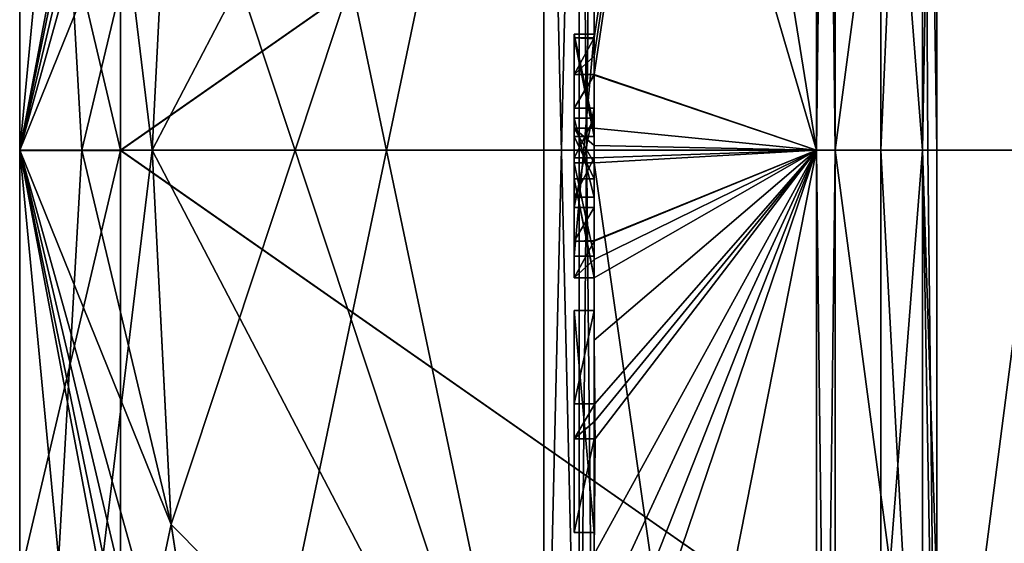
# Model space of a CAD drawing. Extents: x -23 to 700, y -2000 to 0.
# Tile 10 of 210: x -10.1 to -0.33, y -1975.9 to -1970.71. Entities that reach past the tile are written whole.
import ezdxf

# ---------------------------------------------------------------- set-up
doc = ezdxf.new("R2010")
doc.units = 0
doc.header["$LTSCALE"] = 72.417309
for name, color, linetype in [('1453', 7, 'CONTINUOUS'), ('1454', 7, 'CONTINUOUS'), ('1457', 7, 'CONTINUOUS'), ('1460', 7, 'CONTINUOUS'), ('1465', 7, 'CONTINUOUS'), ('1466', 7, 'CONTINUOUS'), ('1467', 7, 'CONTINUOUS'), ('1468', 7, 'CONTINUOUS'), ('1469', 7, 'CONTINUOUS'), ('1470', 7, 'CONTINUOUS'), ('1473', 7, 'CONTINUOUS'), ('1474', 7, 'CONTINUOUS'), ('1475', 7, 'CONTINUOUS'), ('1476', 7, 'CONTINUOUS'), ('1477', 7, 'CONTINUOUS'), ('1478', 7, 'CONTINUOUS'), ('1479', 7, 'CONTINUOUS'), ('1480', 7, 'CONTINUOUS'), ('1511', 7, 'CONTINUOUS'), ('1513', 7, 'CONTINUOUS'), ('1514', 7, 'CONTINUOUS'), ('1515', 7, 'CONTINUOUS'), ('1516', 7, 'CONTINUOUS'), ('1521', 7, 'CONTINUOUS'), ('1522', 7, 'CONTINUOUS'), ('1523', 7, 'CONTINUOUS'), ('1524', 7, 'CONTINUOUS'), ('1525', 7, 'CONTINUOUS'), ('1526', 7, 'CONTINUOUS'), ('1527', 7, 'CONTINUOUS'), ('1528', 7, 'CONTINUOUS'), ('1529', 7, 'CONTINUOUS'), ('1538', 7, 'CONTINUOUS'), ('1541', 7, 'CONTINUOUS'), ('1544', 7, 'CONTINUOUS'), ('1545', 7, 'CONTINUOUS'), ('1564', 7, 'CONTINUOUS'), ('1565', 7, 'CONTINUOUS'), ('1566', 7, 'CONTINUOUS'), ('1567', 7, 'CONTINUOUS'), ('1568', 7, 'CONTINUOUS'), ('1569', 7, 'CONTINUOUS'), ('1570', 7, 'CONTINUOUS'), ('1571', 7, 'CONTINUOUS'), ('1572', 7, 'CONTINUOUS'), ('1573', 7, 'CONTINUOUS'), ('1574', 7, 'CONTINUOUS'), ('1575', 7, 'CONTINUOUS'), ('1576', 7, 'CONTINUOUS'), ('1577', 7, 'CONTINUOUS'), ('1578', 7, 'CONTINUOUS'), ('1642', 7, 'CONTINUOUS')]:
    doc.layers.add(name, color=color, linetype=linetype)

msp = doc.modelspace()

# ---------------------------------------------------------------- linework, layer by layer
at = {"layer": '1453', "linetype": 'CONTINUOUS'}
for points in [[(-10.1, -1972, -12.5), (-10.1, -1967.764, -7.3114), (-10.1, -1961.1745, -6.2494), (-10.1, -1972, -12.5)], [(-10.1, -1967.7629, 7.3107), (-10.1, -1971.9993, 8.4499), (-10.1, -1961.1745, 6.2494), (-10.1, -1967.7629, 7.3107)], [(-10.1, -1961.1745, 6.2494), (-10.1, -1971.9993, 8.4499), (-10.1, -1972, 12.5), (-10.1, -1961.1745, 6.2494)], [(-10.1, -1972.0007, -8.4499), (-10.1, -1967.764, -7.3114), (-10.1, -1972, -12.5), (-10.1, -1972.0007, -8.4499)], [(-10.1, -1971.9993, 8.4499), (-10.1, -1976.236, 7.3114), (-10.1, -1972, 12.5), (-10.1, -1971.9993, 8.4499)], [(-10.1, -1972.0007, -8.4499), (-10.1, -1972, -12.5), (-10.1, -1982.8255, -6.2494), (-10.1, -1972.0007, -8.4499)], [(-10.1, -1972, 12.5), (-10.1, -1976.236, 7.3114), (-10.1, -1982.8255, 6.2494), (-10.1, -1972, 12.5)], [(-10.1, -1976.2371, -7.3107), (-10.1, -1972.0007, -8.4499), (-10.1, -1982.8255, -6.2494), (-10.1, -1976.2371, -7.3107)]]:
    msp.add_3dface(points, dxfattribs=at)
at = {"layer": '1454', "linetype": 'CONTINUOUS'}
for points in [[(-8.0232, -1964.5597, -15.95), (-4.9, -1979.4403, -15.95), (-8.5978, -1968.2917, -15.95), (-8.0232, -1964.5597, -15.95)], [(-4.9, -1964.5597, -15.95), (-4.9, -1979.4403, -15.95), (-8.0232, -1964.5597, -15.95), (-4.9, -1964.5597, -15.95)], [(-8.5978, -1968.2917, -15.95), (-4.9, -1979.4403, -15.95), (-8.7857, -1972, -15.95), (-8.5978, -1968.2917, -15.95)], [(-8.7857, -1972, -15.95), (-4.9, -1979.4403, -15.95), (-8.5976, -1975.7097, -15.95), (-8.7857, -1972, -15.95)], [(-8.5976, -1975.7097, -15.95), (-4.9, -1979.4403, -15.95), (-8.0232, -1979.4403, -15.95), (-8.5976, -1975.7097, -15.95)]]:
    msp.add_3dface(points, dxfattribs=at)
at = {"layer": '1457', "linetype": 'CONTINUOUS'}
for points in [[(-8.5978, -1975.7083, 15.95), (-4.9, -1964.5597, 15.95), (-8.7857, -1972, 15.95), (-8.5978, -1975.7083, 15.95)], [(-8.7857, -1972, 15.95), (-4.9, -1964.5597, 15.95), (-8.5976, -1968.2903, 15.95), (-8.7857, -1972, 15.95)], [(-8.0232, -1979.4403, 15.95), (-4.9, -1964.5597, 15.95), (-8.5978, -1975.7083, 15.95), (-8.0232, -1979.4403, 15.95)], [(-4.9, -1979.4403, 15.95), (-4.9, -1964.5597, 15.95), (-8.0232, -1979.4403, 15.95), (-4.9, -1979.4403, 15.95)]]:
    msp.add_3dface(points, dxfattribs=at)
at = {"layer": '1460', "linetype": 'CONTINUOUS'}
for points in [[(-4.4, -1979.5503, 16.45), (-4.4, -1965.7364, 16.5), (-4.4, -1964.4497, 16.45), (-4.4, -1979.5503, 16.45)], [(-4.4, -1970.85, -16.5), (-4.4, -1973.0506, -16.5), (-4.4, -1964.4497, -16.45), (-4.4, -1970.85, -16.5)], [(-4.4, -1964.4497, -16.45), (-4.4, -1973.0506, -16.5), (-4.4, -1979.5503, -16.45), (-4.4, -1964.4497, -16.45)], [(-4.4, -1970.85, -16.7828), (-4.4, -1970.85, -16.5), (-4.4, -1964.4497, -16.45), (-4.4, -1970.85, -16.7828)], [(-4.4, -1964.4802, -17.9917), (-4.4, -1970.85, -16.7828), (-4.4, -1964.4497, -16.45), (-4.4, -1964.4802, -17.9917)], [(-4.4, -1971.7791, -19.4994), (-4.4, -1970.85, -16.7828), (-4.4, -1964.4802, -17.9917), (-4.4, -1971.7791, -19.4994)], [(-4.4, -1966.1297, 16.5), (-4.4, -1965.7364, 16.5), (-4.4, -1979.5503, 16.45), (-4.4, -1966.1297, 16.5)], [(-4.4, -1967.5648, 16.5), (-4.4, -1966.1297, 16.5), (-4.4, -1979.5503, 16.45), (-4.4, -1967.5648, 16.5)], [(-4.4, -1967.9582, 16.5), (-4.4, -1967.5648, 16.5), (-4.4, -1979.5503, 16.45), (-4.4, -1967.9582, 16.5)], [(-4.4, -1969.8781, 16.5), (-4.4, -1967.9582, 16.5), (-4.4, -1979.5503, 16.45), (-4.4, -1969.8781, 16.5)], [(-4.4, -1970.2268, 16.5), (-4.4, -1969.8781, 16.5), (-4.4, -1979.5503, 16.45), (-4.4, -1970.2268, 16.5)], [(-4.4, -1970.2268, 19.4192), (-4.4, -1970.2268, 16.5), (-4.4, -1971.8639, 16.5), (-4.4, -1970.2268, 19.4192)], [(-4.4, -1971.8639, 16.5), (-4.4, -1970.2268, 16.5), (-4.4, -1979.5503, 16.45), (-4.4, -1971.8639, 16.5)], [(-4.4, -1970.5602, 19.4468), (-4.4, -1970.2268, 19.4192), (-4.4, -1971.8639, 16.5), (-4.4, -1970.5602, 19.4468)], [(-4.4, -1970.894, 19.4686), (-4.4, -1970.5602, 19.4468), (-4.4, -1971.8639, 16.5), (-4.4, -1970.894, 19.4686)], [(-4.4, -1971.7791, -16.7828), (-4.4, -1970.85, -16.7828), (-4.4, -1971.7791, -19.4994), (-4.4, -1971.7791, -16.7828)], [(-4.4, -1971.254, 19.4857), (-4.4, -1971.5811, 18.4497), (-4.4, -1972.0747, 19.4999), (-4.4, -1971.254, 19.4857)], [(-4.4, -1971.5811, 18.4497), (-4.4, -1972.5656, 18.4497), (-4.4, -1972.0747, 19.4999), (-4.4, -1971.5811, 18.4497)], [(-4.4, -1972.4656, 18.1456), (-4.4, -1971.6811, 18.1456), (-4.4, -1972.0744, 16.904), (-4.4, -1972.4656, 18.1456)], [(-4.4, -1972.2828, 16.5), (-4.4, -1971.8639, 16.5), (-4.4, -1979.5503, 16.45), (-4.4, -1972.2828, 16.5)], [(-4.4, -1972.5656, 18.4497), (-4.4, -1972.8949, 19.4795), (-4.4, -1972.0747, 19.4999), (-4.4, -1972.5656, 18.4497)], [(-4.4, -1972.1257, -19.4998), (-4.4, -1979.6608, -17.9321), (-4.4, -1972.1257, -16.7828), (-4.4, -1972.1257, -19.4998)], [(-4.4, -1972.1257, -16.7828), (-4.4, -1979.6608, -17.9321), (-4.4, -1973.0506, -16.7828), (-4.4, -1972.1257, -16.7828)], [(-4.4, -1973.2498, 19.4599), (-4.4, -1972.2828, 16.5), (-4.4, -1973.5882, 16.5), (-4.4, -1973.2498, 19.4599)], [(-4.4, -1973.5882, 16.5), (-4.4, -1972.2828, 16.5), (-4.4, -1979.5503, 16.45), (-4.4, -1973.5882, 16.5)], [(-4.4, -1973.0506, -16.7828), (-4.4, -1979.6608, -17.9321), (-4.4, -1973.0506, -16.5), (-4.4, -1973.0506, -16.7828)], [(-4.4, -1973.0506, -16.5), (-4.4, -1979.6608, -17.9321), (-4.4, -1979.5503, -16.45), (-4.4, -1973.0506, -16.5)], [(-4.4, -1973.8827, 19.4089), (-4.4, -1973.2498, 19.4599), (-4.4, -1973.5882, 16.7828), (-4.4, -1973.8827, 19.4089)], [(-4.4, -1973.5882, 16.7828), (-4.4, -1973.2498, 19.4599), (-4.4, -1973.5882, 16.5), (-4.4, -1973.5882, 16.7828)], [(-4.4, -1974.5131, 16.7828), (-4.4, -1973.8827, 19.4089), (-4.4, -1973.5882, 16.7828), (-4.4, -1974.5131, 16.7828)], [(-4.4, -1975.7888, 16.5), (-4.4, -1973.5882, 16.5), (-4.4, -1979.5503, 16.45), (-4.4, -1975.7888, 16.5)], [(-4.4, -1974.5131, 19.3374), (-4.4, -1973.8827, 19.4089), (-4.4, -1974.5131, 16.7828), (-4.4, -1974.5131, 19.3374)], [(-4.4, -1974.8597, 16.7828), (-4.4, -1975.7888, 16.7828), (-4.4, -1974.8597, 19.2892), (-4.4, -1974.8597, 16.7828)], [(-4.4, -1974.8597, 19.2892), (-4.4, -1975.7888, 16.7828), (-4.4, -1976.0042, 19.0844), (-4.4, -1974.8597, 19.2892)], [(-4.4, -1975.7888, 16.7828), (-4.4, -1975.7888, 16.5), (-4.4, -1976.6371, 16.5), (-4.4, -1975.7888, 16.7828)], [(-4.4, -1976.6371, 16.5), (-4.4, -1975.7888, 16.5), (-4.4, -1979.5503, 16.45), (-4.4, -1976.6371, 16.5)], [(-4.4, -1976.0042, 19.0844), (-4.4, -1975.7888, 16.7828), (-4.4, -1976.6371, 16.5), (-4.4, -1976.0042, 19.0844)]]:
    msp.add_3dface(points, dxfattribs=at)
at = {"layer": '1465', "linetype": 'CONTINUOUS'}
for points in [[(-2.1949, -1972, -21.9825), (-4.4, -1958.2777, -13.8546), (-2.1949, -1956.456, -15.544), (-2.1949, -1972, -21.9825)], [(-4.4, -1964.4802, -17.9917), (-4.4, -1958.2777, -13.8546), (-2.1949, -1972, -21.9825), (-4.4, -1964.4802, -17.9917)], [(-4.4, -1971.7791, -19.4994), (-4.4, -1964.4802, -17.9917), (-2.1949, -1972, -21.9825), (-4.4, -1971.7791, -19.4994)], [(-4.4, -1971.9524, -19.5), (-4.4, -1971.7791, -19.4994), (-2.1949, -1972, -21.9825), (-4.4, -1971.9524, -19.5)], [(-4.4, -1972.1257, -19.4998), (-4.4, -1971.9524, -19.5), (-2.1949, -1972, -21.9825), (-4.4, -1972.1257, -19.4998)], [(-2.1949, -1987.544, -15.544), (-4.4, -1972.1257, -19.4998), (-2.1949, -1972, -21.9825), (-2.1949, -1987.544, -15.544)], [(-4.4, -1979.6608, -17.9321), (-4.4, -1972.1257, -19.4998), (-2.1949, -1987.544, -15.544), (-4.4, -1979.6608, -17.9321)]]:
    msp.add_3dface(points, dxfattribs=at)
at = {"layer": '1466', "linetype": 'CONTINUOUS'}
for points in [[(-2.1949, -1956.456, 15.544), (-4.4, -1970.5602, 19.4468), (-4.3998, -1970.8838, 19.5), (-2.1949, -1956.456, 15.544)], [(-2.1949, -1972, 21.9825), (-2.1949, -1956.456, 15.544), (-4.4, -1971.2495, 19.5), (-2.1949, -1972, 21.9825)], [(-4.4, -1971.2495, 19.5), (-2.1949, -1956.456, 15.544), (-4.3999, -1971.0666, 19.5), (-4.4, -1971.2495, 19.5)], [(-4.3999, -1971.0666, 19.5), (-2.1949, -1956.456, 15.544), (-4.3998, -1970.8838, 19.5), (-4.3999, -1971.0666, 19.5)], [(-4.4, -1970.5602, 19.4468), (-4.4, -1970.894, 19.4686), (-4.3999, -1970.8889, 19.4843), (-4.4, -1970.5602, 19.4468)], [(-4.3998, -1970.8838, 19.5), (-4.4, -1970.5602, 19.4468), (-4.3999, -1970.8889, 19.4843), (-4.3998, -1970.8838, 19.5)], [(-4.4, -1971.254, 19.4857), (-2.1949, -1972, 21.9825), (-4.4, -1971.2495, 19.5), (-4.4, -1971.254, 19.4857)], [(-4.4, -1971.254, 19.4857), (-4.4, -1972.0747, 19.4999), (-2.1949, -1972, 21.9825), (-4.4, -1971.254, 19.4857)], [(-4.4, -1972.0747, 19.4999), (-4.4, -1972.8949, 19.4795), (-2.1949, -1972, 21.9825), (-4.4, -1972.0747, 19.4999)], [(-2.1949, -1972, 21.9825), (-4.4, -1972.8949, 19.4795), (-4.4, -1972.8982, 19.4897), (-2.1949, -1972, 21.9825)], [(-2.1949, -1972, 21.9825), (-4.4, -1973.8827, 19.4089), (-4.3948, -1974.5131, 19.5), (-2.1949, -1972, 21.9825)], [(-4.4, -1973.8827, 19.4089), (-2.1949, -1972, 21.9825), (-4.3997, -1973.2629, 19.5), (-4.4, -1973.8827, 19.4089)], [(-2.1949, -1972, 21.9825), (-4.4, -1976.0042, 19.0844), (-4.3401, -1976.6371, 19.5), (-2.1949, -1972, 21.9825)], [(-4.4, -1976.0042, 19.0844), (-2.1949, -1972, 21.9825), (-4.3913, -1974.8597, 19.5), (-4.4, -1976.0042, 19.0844)], [(-2.1949, -1972, 21.9825), (-4.4, -1983.1573, 15.9926), (-2.1949, -1987.544, 15.544), (-2.1949, -1972, 21.9825)], [(-4.4, -1983.1573, 15.9926), (-2.1949, -1972, 21.9825), (-4.2315, -1978, 19.5), (-4.4, -1983.1573, 15.9926)], [(-4.3999, -1972.9015, 19.5), (-2.1949, -1972, 21.9825), (-4.4, -1972.8982, 19.4897), (-4.3999, -1972.9015, 19.5)], [(-4.3998, -1973.0822, 19.5), (-2.1949, -1972, 21.9825), (-4.3999, -1972.9015, 19.5), (-4.3998, -1973.0822, 19.5)], [(-4.3997, -1973.2629, 19.5), (-2.1949, -1972, 21.9825), (-4.3998, -1973.0822, 19.5), (-4.3997, -1973.2629, 19.5)], [(-4.3932, -1974.6867, 19.5), (-2.1949, -1972, 21.9825), (-4.3948, -1974.5131, 19.5), (-4.3932, -1974.6867, 19.5)], [(-4.3913, -1974.8597, 19.5), (-2.1949, -1972, 21.9825), (-4.3932, -1974.6867, 19.5), (-4.3913, -1974.8597, 19.5)], [(-4.2952, -1977.3336, 19.5), (-2.1949, -1972, 21.9825), (-4.3401, -1976.6371, 19.5), (-4.2952, -1977.3336, 19.5)], [(-4.2315, -1978, 19.5), (-2.1949, -1972, 21.9825), (-4.2952, -1977.3336, 19.5), (-4.2315, -1978, 19.5)], [(-4.4, -1973.2498, 19.4599), (-4.4, -1973.8827, 19.4089), (-4.3999, -1973.2564, 19.48), (-4.4, -1973.2498, 19.4599)], [(-4.3999, -1973.2564, 19.48), (-4.4, -1973.8827, 19.4089), (-4.3997, -1973.2629, 19.5), (-4.3999, -1973.2564, 19.48)], [(-4.4, -1973.8827, 19.4089), (-4.4, -1974.5131, 19.3374), (-4.3987, -1974.5131, 19.4187), (-4.4, -1973.8827, 19.4089)], [(-4.3948, -1974.5131, 19.5), (-4.4, -1973.8827, 19.4089), (-4.3987, -1974.5131, 19.4187), (-4.3948, -1974.5131, 19.5)], [(-4.4, -1974.8597, 19.2892), (-4.4, -1976.0042, 19.0844), (-4.3913, -1974.8597, 19.5), (-4.4, -1974.8597, 19.2892)], [(-4.3978, -1974.8597, 19.3947), (-4.4, -1974.8597, 19.2892), (-4.3913, -1974.8597, 19.5), (-4.3978, -1974.8597, 19.3947)]]:
    msp.add_3dface(points, dxfattribs=at)
at = {"layer": '1467', "linetype": 'CONTINUOUS'}
for points in [[(-2.0094, -1972, 21.9698), (0, -1956.8374, 15.1637), (-2.0094, -1956.465, 15.535), (-2.0094, -1972, 21.9698)], [(0, -1972, 21.4438), (0, -1956.8374, 15.1637), (-2.0094, -1972, 21.9698), (0, -1972, 21.4438)], [(0, -1987.1626, 15.1637), (0, -1972, 21.4438), (-2.0094, -1987.535, 15.535), (0, -1987.1626, 15.1637)], [(-2.0094, -1987.535, 15.535), (0, -1972, 21.4438), (-2.0094, -1972, 21.9698), (-2.0094, -1987.535, 15.535)]]:
    msp.add_3dface(points, dxfattribs=at)
at = {"layer": '1468', "linetype": 'CONTINUOUS'}
for points in [[(0, -1956.8374, -15.1637), (0, -1972, -21.4438), (-2.0094, -1956.465, -15.535), (0, -1956.8374, -15.1637)], [(-2.0094, -1956.465, -15.535), (0, -1972, -21.4438), (-2.0094, -1972, -21.9698), (-2.0094, -1956.465, -15.535)], [(0, -1972, -21.4438), (0, -1987.1626, -15.1637), (-2.0094, -1972, -21.9698), (0, -1972, -21.4438)], [(-2.0094, -1972, -21.9698), (0, -1987.1626, -15.1637), (-2.0094, -1987.535, -15.535), (-2.0094, -1972, -21.9698)]]:
    msp.add_3dface(points, dxfattribs=at)
at = {"layer": '1469', "linetype": 'CONTINUOUS'}
for points in [[(-1.5562, -1966.7321, -5.2679), (-1.5562, -1972, -7.45), (-1.1443, -1962.6429, -5.4023), (-1.5562, -1966.7321, -5.2679)], [(-1.5562, -1972, -7.45), (-1.1443, -1972, -10.8047), (-1.1443, -1962.6429, -5.4023), (-1.5562, -1972, -7.45)], [(-1.1443, -1972, 10.8047), (-1.5562, -1966.7321, 5.2679), (-1.1443, -1962.6429, 5.4023), (-1.1443, -1972, 10.8047)], [(-1.5562, -1972, 7.45), (-1.5562, -1966.7321, 5.2679), (-1.1443, -1972, 10.8047), (-1.5562, -1972, 7.45)]]:
    msp.add_3dface(points, dxfattribs=at)
at = {"layer": '1470', "linetype": 'CONTINUOUS'}
for points in [[(-1.5562, -1972, -7.45), (-1.5562, -1977.2679, -5.2679), (-1.1443, -1972, -10.8047), (-1.5562, -1972, -7.45)], [(-1.1443, -1972, -10.8047), (-1.5562, -1977.2679, -5.2679), (-1.1443, -1979.64, -7.6401), (-1.1443, -1972, -10.8047)], [(-1.5562, -1977.2679, 5.2679), (-1.5562, -1972, 7.45), (-1.1443, -1979.64, 7.6401), (-1.5562, -1977.2679, 5.2679)], [(-1.5562, -1972, 7.45), (-1.1443, -1972, 10.8047), (-1.1443, -1979.64, 7.6401), (-1.5562, -1972, 7.45)]]:
    msp.add_3dface(points, dxfattribs=at)
at = {"layer": '1473', "linetype": 'CONTINUOUS'}
for points in [[(-2.1949, -1972, -21.9825), (-2.1949, -1956.456, -15.544), (-2.0094, -1972, -21.9698), (-2.1949, -1972, -21.9825)], [(-2.1949, -1956.456, -15.544), (-2.0094, -1956.465, -15.535), (-2.0094, -1972, -21.9698), (-2.1949, -1956.456, -15.544)], [(-2.1949, -1987.544, -15.544), (-2.1949, -1972, -21.9825), (-2.0094, -1987.535, -15.535), (-2.1949, -1987.544, -15.544)], [(-2.1949, -1972, -21.9825), (-2.0094, -1972, -21.9698), (-2.0094, -1987.535, -15.535), (-2.1949, -1972, -21.9825)]]:
    msp.add_3dface(points, dxfattribs=at)
at = {"layer": '1474', "linetype": 'CONTINUOUS'}
for points in [[(-2.1949, -1956.456, 15.544), (-2.1949, -1972, 21.9825), (-2.0094, -1956.465, 15.535), (-2.1949, -1956.456, 15.544)], [(-2.1949, -1972, 21.9825), (-2.0094, -1972, 21.9698), (-2.0094, -1956.465, 15.535), (-2.1949, -1972, 21.9825)], [(-2.1949, -1972, 21.9825), (-2.1949, -1987.544, 15.544), (-2.0094, -1972, 21.9698), (-2.1949, -1972, 21.9825)], [(-2.1949, -1987.544, 15.544), (-2.0094, -1987.535, 15.535), (-2.0094, -1972, 21.9698), (-2.1949, -1987.544, 15.544)]]:
    msp.add_3dface(points, dxfattribs=at)
at = {"layer": '1475', "linetype": 'CONTINUOUS'}
for points in [[(-10.1, -1982.8255, -6.2494), (-10.1, -1972, -12.5), (-8.7857, -1985.8131, -7.975), (-10.1, -1982.8255, -6.2494)], [(-10.1, -1972, -12.5), (-8.5976, -1975.7097, -15.95), (-8.0232, -1979.4403, -15.95), (-10.1, -1972, -12.5)], [(-8.5976, -1975.7097, -15.95), (-10.1, -1972, -12.5), (-9.4827, -1972, -14.2402), (-8.5976, -1975.7097, -15.95)], [(-10.1, -1972, -12.5), (-8.0232, -1979.4403, -15.95), (-8.0232, -1980.8, -15.242), (-10.1, -1972, -12.5)], [(-10.1, -1972, -12.5), (-8.0232, -1982.093, -14.4185), (-8.7857, -1985.8131, -7.975), (-10.1, -1972, -12.5)], [(-8.0232, -1982.093, -14.4185), (-10.1, -1972, -12.5), (-8.0232, -1980.8, -15.242), (-8.0232, -1982.093, -14.4185)], [(-10.1, -1972, 12.5), (-10.1, -1982.8255, 6.2494), (-9.4827, -1972, 14.2402), (-10.1, -1972, 12.5)], [(-10.1, -1982.8255, 6.2494), (-8.5978, -1975.7083, 15.95), (-8.7857, -1972, 15.95), (-10.1, -1982.8255, 6.2494)], [(-10.1, -1982.8255, 6.2494), (-8.7857, -1972, 15.95), (-9.4827, -1972, 14.2402), (-10.1, -1982.8255, 6.2494)], [(-8.7857, -1972, -15.95), (-8.5976, -1975.7097, -15.95), (-9.4827, -1972, -14.2402), (-8.7857, -1972, -15.95)], [(-10.1, -1982.8255, 6.2494), (-8.0232, -1979.4403, 15.95), (-8.5978, -1975.7083, 15.95), (-10.1, -1982.8255, 6.2494)]]:
    msp.add_3dface(points, dxfattribs=at)
at = {"layer": '1476', "linetype": 'CONTINUOUS'}
for points in [[(-10.1, -1961.1745, 6.2494), (-10.1, -1972, 12.5), (-8.7857, -1958.1869, 7.975), (-10.1, -1961.1745, 6.2494)], [(-10.1, -1972, 12.5), (-8.0232, -1961.907, 14.4185), (-8.7857, -1958.1869, 7.975), (-10.1, -1972, 12.5)], [(-10.1, -1972, -12.5), (-10.1, -1961.1745, -6.2494), (-9.4827, -1972, -14.2402), (-10.1, -1972, -12.5)], [(-10.1, -1961.1745, -6.2494), (-8.5978, -1968.2917, -15.95), (-8.7857, -1972, -15.95), (-10.1, -1961.1745, -6.2494)], [(-10.1, -1961.1745, -6.2494), (-8.7857, -1972, -15.95), (-9.4827, -1972, -14.2402), (-10.1, -1961.1745, -6.2494)], [(-8.0232, -1961.907, 14.4185), (-10.1, -1972, 12.5), (-8.0232, -1963.2, 15.242), (-8.0232, -1961.907, 14.4185)], [(-10.1, -1972, 12.5), (-8.0232, -1964.5597, 15.95), (-8.0232, -1963.2, 15.242), (-10.1, -1972, 12.5)], [(-10.1, -1972, 12.5), (-8.5976, -1968.2903, 15.95), (-8.0232, -1964.5597, 15.95), (-10.1, -1972, 12.5)], [(-8.5976, -1968.2903, 15.95), (-10.1, -1972, 12.5), (-9.4827, -1972, 14.2402), (-8.5976, -1968.2903, 15.95)], [(-8.7857, -1972, 15.95), (-8.5976, -1968.2903, 15.95), (-9.4827, -1972, 14.2402), (-8.7857, -1972, 15.95)]]:
    msp.add_3dface(points, dxfattribs=at)
at = {"layer": '1477', "linetype": 'CONTINUOUS'}
for points in [[(-9.1, -1966.7244, -5.2603), (-9.1, -1972.0008, -7.45), (-1.5562, -1966.7321, -5.2679), (-9.1, -1966.7244, -5.2603)], [(-9.1, -1972.0008, -7.45), (-1.5562, -1972, -7.45), (-1.5562, -1966.7321, -5.2679), (-9.1, -1972.0008, -7.45)], [(-1.5562, -1977.2679, -5.2679), (-1.5562, -1972, -7.45), (-9.1, -1972.0008, -7.45), (-1.5562, -1977.2679, -5.2679)], [(-9.1, -1977.2768, -5.2591), (-1.5562, -1977.2679, -5.2679), (-9.1, -1972.0008, -7.45), (-9.1, -1977.2768, -5.2591)]]:
    msp.add_3dface(points, dxfattribs=at)
at = {"layer": '1478', "linetype": 'CONTINUOUS'}
for points in [[(-9.1, -1971.9992, 7.45), (-9.1, -1966.7232, 5.2591), (-1.5562, -1966.7321, 5.2679), (-9.1, -1971.9992, 7.45)], [(-1.5562, -1972, 7.45), (-9.1, -1971.9992, 7.45), (-1.5562, -1966.7321, 5.2679), (-1.5562, -1972, 7.45)], [(-9.1, -1977.2756, 5.2603), (-9.1, -1971.9992, 7.45), (-1.5562, -1977.2679, 5.2679), (-9.1, -1977.2756, 5.2603)], [(-1.5562, -1977.2679, 5.2679), (-9.1, -1971.9992, 7.45), (-1.5562, -1972, 7.45), (-1.5562, -1977.2679, 5.2679)]]:
    msp.add_3dface(points, dxfattribs=at)
at = {"layer": '1479', "linetype": 'CONTINUOUS'}
for points in [[(-10.1, -1967.764, -7.3114), (-10.1, -1972.0007, -8.4499), (-9.1, -1966.7244, -5.2603), (-10.1, -1967.764, -7.3114)], [(-10.1, -1972.0007, -8.4499), (-9.1, -1972.0008, -7.45), (-9.1, -1966.7244, -5.2603), (-10.1, -1972.0007, -8.4499)], [(-10.1, -1972.0007, -8.4499), (-10.1, -1976.2371, -7.3107), (-9.1, -1972.0008, -7.45), (-10.1, -1972.0007, -8.4499)], [(-10.1, -1976.2371, -7.3107), (-9.1, -1977.2768, -5.2591), (-9.1, -1972.0008, -7.45), (-10.1, -1976.2371, -7.3107)]]:
    msp.add_3dface(points, dxfattribs=at)
at = {"layer": '1480', "linetype": 'CONTINUOUS'}
for points in [[(-10.1, -1967.7629, 7.3107), (-9.1, -1966.7232, 5.2591), (-9.1, -1971.9992, 7.45), (-10.1, -1967.7629, 7.3107)], [(-10.1, -1971.9993, 8.4499), (-10.1, -1967.7629, 7.3107), (-9.1, -1971.9992, 7.45), (-10.1, -1971.9993, 8.4499)], [(-10.1, -1971.9993, 8.4499), (-9.1, -1971.9992, 7.45), (-9.1, -1977.2756, 5.2603), (-10.1, -1971.9993, 8.4499)], [(-10.1, -1976.236, 7.3114), (-10.1, -1971.9993, 8.4499), (-9.1, -1977.2756, 5.2603), (-10.1, -1976.236, 7.3114)]]:
    msp.add_3dface(points, dxfattribs=at)
at = {"layer": '1511', "linetype": 'CONTINUOUS'}
for points in [[(-4.6, -1970.8838, 19.5), (-4.6, -1971.8639, 16.5), (-4.6, -1971.2495, 19.5), (-4.6, -1970.8838, 19.5)], [(-4.6, -1971.2495, 19.5), (-4.6, -1971.8639, 16.5), (-4.6, -1971.5811, 18.4497), (-4.6, -1971.2495, 19.5)], [(-4.6, -1971.5811, 18.4497), (-4.6, -1971.8639, 16.5), (-4.6, -1971.6811, 18.1456), (-4.6, -1971.5811, 18.4497)], [(-4.6, -1972.5656, 18.4497), (-4.6, -1971.5811, 18.4497), (-4.6, -1972.4656, 18.1456), (-4.6, -1972.5656, 18.4497)], [(-4.6, -1972.4656, 18.1456), (-4.6, -1971.5811, 18.4497), (-4.6, -1971.6811, 18.1456), (-4.6, -1972.4656, 18.1456)], [(-4.6, -1971.6811, 18.1456), (-4.6, -1971.8639, 16.5), (-4.6, -1972.0744, 16.904), (-4.6, -1971.6811, 18.1456)], [(-4.6, -1971.8639, 16.5), (-4.6, -1972.2828, 16.5), (-4.6, -1972.0744, 16.904), (-4.6, -1971.8639, 16.5)], [(-4.6, -1972.2828, 16.5), (-4.6, -1972.4656, 18.1456), (-4.6, -1972.0744, 16.904), (-4.6, -1972.2828, 16.5)], [(-4.6, -1972.2828, 16.5), (-4.6, -1973.2629, 19.5), (-4.6, -1972.4656, 18.1456), (-4.6, -1972.2828, 16.5)], [(-4.6, -1973.2629, 19.5), (-4.6, -1972.5656, 18.4497), (-4.6, -1972.4656, 18.1456), (-4.6, -1973.2629, 19.5)], [(-4.6, -1972.9015, 19.5), (-4.6, -1972.5656, 18.4497), (-4.6, -1973.2629, 19.5), (-4.6, -1972.9015, 19.5)], [(-4.6, -1973.5882, 16.7828), (-4.6, -1973.5882, 16.5), (-4.6, -1975.7888, 16.5), (-4.6, -1973.5882, 16.7828)], [(-4.6, -1974.5131, 16.7828), (-4.6, -1973.5882, 16.7828), (-4.6, -1975.7888, 16.5), (-4.6, -1974.5131, 16.7828)], [(-4.6, -1974.5131, 19.5), (-4.6, -1974.5131, 16.7828), (-4.6, -1974.8597, 16.7828), (-4.6, -1974.5131, 19.5)], [(-4.6, -1974.8597, 16.7828), (-4.6, -1974.5131, 16.7828), (-4.6, -1975.7888, 16.5), (-4.6, -1974.8597, 16.7828)], [(-4.6, -1974.8597, 19.5), (-4.6, -1974.5131, 19.5), (-4.6, -1974.8597, 16.7828), (-4.6, -1974.8597, 19.5)], [(-4.6, -1975.7888, 16.7828), (-4.6, -1974.8597, 16.7828), (-4.6, -1975.7888, 16.5), (-4.6, -1975.7888, 16.7828)]]:
    msp.add_3dface(points, dxfattribs=at)
at = {"layer": '1513', "linetype": 'CONTINUOUS'}
for points in [[(-4.4, -1973.5882, 16.7828), (-4.4, -1973.5882, 16.5), (-4.6, -1973.5882, 16.7828), (-4.4, -1973.5882, 16.7828)], [(-4.4, -1973.5882, 16.5), (-4.6, -1973.5882, 16.5), (-4.6, -1973.5882, 16.7828), (-4.4, -1973.5882, 16.5)]]:
    msp.add_3dface(points, dxfattribs=at)
at = {"layer": '1514', "linetype": 'CONTINUOUS'}
for points in [[(-4.4, -1971.8639, 16.5), (-4.4, -1972.2828, 16.5), (-4.6, -1971.8639, 16.5), (-4.4, -1971.8639, 16.5)], [(-4.6, -1971.8639, 16.5), (-4.4, -1972.2828, 16.5), (-4.6, -1972.2828, 16.5), (-4.6, -1971.8639, 16.5)]]:
    msp.add_3dface(points, dxfattribs=at)
at = {"layer": '1515', "linetype": 'CONTINUOUS'}
for points in [[(-4.4, -1970.894, 19.4686), (-4.4, -1971.8639, 16.5), (-4.6, -1970.8838, 19.5), (-4.4, -1970.894, 19.4686)], [(-4.3999, -1970.8889, 19.4843), (-4.4, -1970.894, 19.4686), (-4.6, -1970.8838, 19.5), (-4.3999, -1970.8889, 19.4843)], [(-4.4, -1971.8639, 16.5), (-4.6, -1971.8639, 16.5), (-4.6, -1970.8838, 19.5), (-4.4, -1971.8639, 16.5)], [(-4.3998, -1970.8838, 19.5), (-4.3999, -1970.8889, 19.4843), (-4.6, -1970.8838, 19.5), (-4.3998, -1970.8838, 19.5)]]:
    msp.add_3dface(points, dxfattribs=at)
at = {"layer": '1516', "linetype": 'CONTINUOUS'}
for points in [[(-4.4, -1971.6811, 18.1456), (-4.4, -1972.4656, 18.1456), (-4.6, -1971.6811, 18.1456), (-4.4, -1971.6811, 18.1456)], [(-4.4, -1972.4656, 18.1456), (-4.6, -1972.4656, 18.1456), (-4.6, -1971.6811, 18.1456), (-4.4, -1972.4656, 18.1456)]]:
    msp.add_3dface(points, dxfattribs=at)
at = {"layer": '1521', "linetype": 'CONTINUOUS'}
for points in [[(-4.6, -1971.7791, -16.7828), (-4.6, -1973.0506, -16.5), (-4.6, -1970.85, -16.7828), (-4.6, -1971.7791, -16.7828)], [(-4.6, -1970.85, -16.7828), (-4.6, -1973.0506, -16.5), (-4.6, -1970.85, -16.5), (-4.6, -1970.85, -16.7828)], [(-4.6, -1972.1257, -16.7828), (-4.6, -1973.0506, -16.5), (-4.6, -1971.7791, -16.7828), (-4.6, -1972.1257, -16.7828)], [(-4.6, -1972.1257, -19.5), (-4.6, -1972.1257, -16.7828), (-4.6, -1971.7791, -19.5), (-4.6, -1972.1257, -19.5)], [(-4.6, -1971.7791, -19.5), (-4.6, -1972.1257, -16.7828), (-4.6, -1971.7791, -16.7828), (-4.6, -1971.7791, -19.5)], [(-4.6, -1973.0506, -16.7828), (-4.6, -1973.0506, -16.5), (-4.6, -1972.1257, -16.7828), (-4.6, -1973.0506, -16.7828)]]:
    msp.add_3dface(points, dxfattribs=at)
at = {"layer": '1522', "linetype": 'CONTINUOUS'}
for points in [[(-4.4, -1972.1257, -16.7828), (-4.4, -1973.0506, -16.7828), (-4.6, -1972.1257, -16.7828), (-4.4, -1972.1257, -16.7828)], [(-4.4, -1973.0506, -16.7828), (-4.6, -1973.0506, -16.7828), (-4.6, -1972.1257, -16.7828), (-4.4, -1973.0506, -16.7828)]]:
    msp.add_3dface(points, dxfattribs=at)
at = {"layer": '1523', "linetype": 'CONTINUOUS'}
for points in [[(-4.4, -1972.1257, -19.4998), (-4.4, -1972.1257, -16.7828), (-4.6, -1972.1257, -19.5), (-4.4, -1972.1257, -19.4998)], [(-4.4, -1972.1257, -16.7828), (-4.6, -1972.1257, -16.7828), (-4.6, -1972.1257, -19.5), (-4.4, -1972.1257, -16.7828)]]:
    msp.add_3dface(points, dxfattribs=at)
at = {"layer": '1524', "linetype": 'CONTINUOUS'}
for points in [[(-4.4, -1971.9524, -19.5), (-4.4, -1972.1257, -19.4998), (-4.6, -1971.7791, -19.5), (-4.4, -1971.9524, -19.5)], [(-4.4, -1972.1257, -19.4998), (-4.6, -1972.1257, -19.5), (-4.6, -1971.7791, -19.5), (-4.4, -1972.1257, -19.4998)], [(-4.4, -1971.7791, -19.4994), (-4.4, -1971.9524, -19.5), (-4.6, -1971.7791, -19.5), (-4.4, -1971.7791, -19.4994)]]:
    msp.add_3dface(points, dxfattribs=at)
at = {"layer": '1525', "linetype": 'CONTINUOUS'}
for points in [[(-4.4, -1971.7791, -16.7828), (-4.4, -1971.7791, -19.4994), (-4.6, -1971.7791, -16.7828), (-4.4, -1971.7791, -16.7828)], [(-4.4, -1971.7791, -19.4994), (-4.6, -1971.7791, -19.5), (-4.6, -1971.7791, -16.7828), (-4.4, -1971.7791, -19.4994)]]:
    msp.add_3dface(points, dxfattribs=at)
at = {"layer": '1526', "linetype": 'CONTINUOUS'}
for points in [[(-4.4, -1970.85, -16.7828), (-4.4, -1971.7791, -16.7828), (-4.6, -1970.85, -16.7828), (-4.4, -1970.85, -16.7828)], [(-4.4, -1971.7791, -16.7828), (-4.6, -1971.7791, -16.7828), (-4.6, -1970.85, -16.7828), (-4.4, -1971.7791, -16.7828)]]:
    msp.add_3dface(points, dxfattribs=at)
at = {"layer": '1527', "linetype": 'CONTINUOUS'}
for points in [[(-4.4, -1970.85, -16.5), (-4.4, -1970.85, -16.7828), (-4.6, -1970.85, -16.5), (-4.4, -1970.85, -16.5)], [(-4.4, -1970.85, -16.7828), (-4.6, -1970.85, -16.7828), (-4.6, -1970.85, -16.5), (-4.4, -1970.85, -16.7828)]]:
    msp.add_3dface(points, dxfattribs=at)
at = {"layer": '1528', "linetype": 'CONTINUOUS'}
for points in [[(-4.4, -1973.0506, -16.5), (-4.4, -1970.85, -16.5), (-4.6, -1973.0506, -16.5), (-4.4, -1973.0506, -16.5)], [(-4.6, -1973.0506, -16.5), (-4.4, -1970.85, -16.5), (-4.6, -1970.85, -16.5), (-4.6, -1973.0506, -16.5)]]:
    msp.add_3dface(points, dxfattribs=at)
at = {"layer": '1529', "linetype": 'CONTINUOUS'}
for points in [[(-4.4, -1973.0506, -16.7828), (-4.4, -1973.0506, -16.5), (-4.6, -1973.0506, -16.7828), (-4.4, -1973.0506, -16.7828)], [(-4.4, -1973.0506, -16.5), (-4.6, -1973.0506, -16.5), (-4.6, -1973.0506, -16.7828), (-4.4, -1973.0506, -16.5)]]:
    msp.add_3dface(points, dxfattribs=at)
at = {"layer": '1538', "linetype": 'CONTINUOUS'}
for points in [[(-4.549, -1964.5279, 16.094), (-4.9, -1964.5597, 15.95), (-4.549, -1979.4721, 16.094), (-4.549, -1964.5279, 16.094)], [(-4.4, -1979.5503, 16.45), (-4.4, -1964.4497, 16.45), (-4.549, -1964.5279, 16.094), (-4.4, -1979.5503, 16.45)], [(-4.4, -1979.5503, 16.45), (-4.549, -1964.5279, 16.094), (-4.549, -1979.4721, 16.094), (-4.4, -1979.5503, 16.45)], [(-4.9, -1964.5597, 15.95), (-4.9, -1979.4403, 15.95), (-4.549, -1979.4721, 16.094), (-4.9, -1964.5597, 15.95)]]:
    msp.add_3dface(points, dxfattribs=at)
at = {"layer": '1541', "linetype": 'CONTINUOUS'}
for points in [[(-4.9, -1979.4403, -15.95), (-4.9, -1964.5597, -15.95), (-4.549, -1964.5279, -16.094), (-4.9, -1979.4403, -15.95)], [(-4.549, -1979.4721, -16.094), (-4.9, -1979.4403, -15.95), (-4.549, -1964.5279, -16.094), (-4.549, -1979.4721, -16.094)], [(-4.4, -1964.4497, -16.45), (-4.4, -1979.5503, -16.45), (-4.549, -1979.4721, -16.094), (-4.4, -1964.4497, -16.45)], [(-4.4, -1964.4497, -16.45), (-4.549, -1979.4721, -16.094), (-4.549, -1964.5279, -16.094), (-4.4, -1964.4497, -16.45)]]:
    msp.add_3dface(points, dxfattribs=at)
at = {"layer": '1544', "linetype": 'CONTINUOUS'}
for points in [[(-1, -1972, 11.3877), (-1.1443, -1962.6429, 5.4023), (-1, -1961.4795, 4.3586), (-1, -1972, 11.3877)], [(-1.1443, -1962.6429, -5.4023), (-1.1443, -1972, -10.8047), (-1, -1963.9478, -8.0522), (-1.1443, -1962.6429, -5.4023)], [(-1.1443, -1972, 10.8047), (-1.1443, -1962.6429, 5.4023), (-1.0897, -1972, 11.1005), (-1.1443, -1972, 10.8047)], [(-1.1443, -1962.6429, 5.4023), (-1, -1972, 11.3877), (-1.0897, -1972, 11.1005), (-1.1443, -1962.6429, 5.4023)], [(-1, -1963.9478, -8.0522), (-1.1443, -1972, -10.8047), (-1, -1976.3586, -10.5205), (-1, -1963.9478, -8.0522)], [(-1.1443, -1972, -10.8047), (-1.1443, -1979.64, -7.6401), (-1, -1976.3586, -10.5205), (-1.1443, -1972, -10.8047)]]:
    msp.add_3dface(points, dxfattribs=at)
at = {"layer": '1545', "linetype": 'CONTINUOUS'}
for points in [[(-1.1443, -1979.64, 7.6401), (-1.1443, -1972, 10.8047), (-1, -1980.0523, 8.0523), (-1.1443, -1979.64, 7.6401)], [(-1, -1980.0523, 8.0523), (-1.1443, -1972, 10.8047), (-1.0897, -1972, 11.1005), (-1, -1980.0523, 8.0523)], [(-1, -1972, 11.3877), (-1, -1980.0523, 8.0523), (-1.0897, -1972, 11.1005), (-1, -1972, 11.3877)]]:
    msp.add_3dface(points, dxfattribs=at)
at = {"layer": '1564', "linetype": 'CONTINUOUS'}
for points in [[(-4.4, -1973.5882, 16.5), (-4.4, -1975.7888, 16.5), (-4.6, -1973.5882, 16.5), (-4.4, -1973.5882, 16.5)], [(-4.6, -1973.5882, 16.5), (-4.4, -1975.7888, 16.5), (-4.6, -1975.7888, 16.5), (-4.6, -1973.5882, 16.5)]]:
    msp.add_3dface(points, dxfattribs=at)
at = {"layer": '1565', "linetype": 'CONTINUOUS'}
for points in [[(-4.4, -1975.7888, 16.5), (-4.4, -1975.7888, 16.7828), (-4.6, -1975.7888, 16.5), (-4.4, -1975.7888, 16.5)], [(-4.4, -1975.7888, 16.7828), (-4.6, -1975.7888, 16.7828), (-4.6, -1975.7888, 16.5), (-4.4, -1975.7888, 16.7828)]]:
    msp.add_3dface(points, dxfattribs=at)
at = {"layer": '1566', "linetype": 'CONTINUOUS'}
for points in [[(-4.4, -1975.7888, 16.7828), (-4.4, -1974.8597, 16.7828), (-4.6, -1975.7888, 16.7828), (-4.4, -1975.7888, 16.7828)], [(-4.4, -1974.8597, 16.7828), (-4.6, -1974.8597, 16.7828), (-4.6, -1975.7888, 16.7828), (-4.4, -1974.8597, 16.7828)]]:
    msp.add_3dface(points, dxfattribs=at)
at = {"layer": '1567', "linetype": 'CONTINUOUS'}
for points in [[(-4.4, -1974.8597, 16.7828), (-4.4, -1974.8597, 19.2892), (-4.6, -1974.8597, 16.7828), (-4.4, -1974.8597, 16.7828)], [(-4.4, -1974.8597, 19.2892), (-4.3978, -1974.8597, 19.3947), (-4.6, -1974.8597, 16.7828), (-4.4, -1974.8597, 19.2892)], [(-4.3978, -1974.8597, 19.3947), (-4.3913, -1974.8597, 19.5), (-4.6, -1974.8597, 16.7828), (-4.3978, -1974.8597, 19.3947)], [(-4.3913, -1974.8597, 19.5), (-4.6, -1974.8597, 19.5), (-4.6, -1974.8597, 16.7828), (-4.3913, -1974.8597, 19.5)]]:
    msp.add_3dface(points, dxfattribs=at)
at = {"layer": '1568', "linetype": 'CONTINUOUS'}
for points in [[(-4.3932, -1974.6867, 19.5), (-4.3948, -1974.5131, 19.5), (-4.6, -1974.8597, 19.5), (-4.3932, -1974.6867, 19.5)], [(-4.3948, -1974.5131, 19.5), (-4.6, -1974.5131, 19.5), (-4.6, -1974.8597, 19.5), (-4.3948, -1974.5131, 19.5)], [(-4.3913, -1974.8597, 19.5), (-4.3932, -1974.6867, 19.5), (-4.6, -1974.8597, 19.5), (-4.3913, -1974.8597, 19.5)]]:
    msp.add_3dface(points, dxfattribs=at)
at = {"layer": '1569', "linetype": 'CONTINUOUS'}
for points in [[(-4.4, -1974.5131, 19.3374), (-4.4, -1974.5131, 16.7828), (-4.6, -1974.5131, 19.5), (-4.4, -1974.5131, 19.3374)], [(-4.3987, -1974.5131, 19.4187), (-4.4, -1974.5131, 19.3374), (-4.6, -1974.5131, 19.5), (-4.3987, -1974.5131, 19.4187)], [(-4.4, -1974.5131, 16.7828), (-4.6, -1974.5131, 16.7828), (-4.6, -1974.5131, 19.5), (-4.4, -1974.5131, 16.7828)], [(-4.3948, -1974.5131, 19.5), (-4.3987, -1974.5131, 19.4187), (-4.6, -1974.5131, 19.5), (-4.3948, -1974.5131, 19.5)]]:
    msp.add_3dface(points, dxfattribs=at)
at = {"layer": '1570', "linetype": 'CONTINUOUS'}
for points in [[(-4.4, -1974.5131, 16.7828), (-4.4, -1973.5882, 16.7828), (-4.6, -1974.5131, 16.7828), (-4.4, -1974.5131, 16.7828)], [(-4.4, -1973.5882, 16.7828), (-4.6, -1973.5882, 16.7828), (-4.6, -1974.5131, 16.7828), (-4.4, -1973.5882, 16.7828)]]:
    msp.add_3dface(points, dxfattribs=at)
at = {"layer": '1571', "linetype": 'CONTINUOUS'}
for points in [[(-4.4, -1972.2828, 16.5), (-4.4, -1973.2498, 19.4599), (-4.6, -1972.2828, 16.5), (-4.4, -1972.2828, 16.5)], [(-4.4, -1973.2498, 19.4599), (-4.3999, -1973.2564, 19.48), (-4.6, -1972.2828, 16.5), (-4.4, -1973.2498, 19.4599)], [(-4.3999, -1973.2564, 19.48), (-4.3997, -1973.2629, 19.5), (-4.6, -1972.2828, 16.5), (-4.3999, -1973.2564, 19.48)], [(-4.3997, -1973.2629, 19.5), (-4.6, -1973.2629, 19.5), (-4.6, -1972.2828, 16.5), (-4.3997, -1973.2629, 19.5)]]:
    msp.add_3dface(points, dxfattribs=at)
at = {"layer": '1572', "linetype": 'CONTINUOUS'}
for points in [[(-4.3998, -1973.0822, 19.5), (-4.3999, -1972.9015, 19.5), (-4.6, -1973.2629, 19.5), (-4.3998, -1973.0822, 19.5)], [(-4.3999, -1972.9015, 19.5), (-4.6, -1972.9015, 19.5), (-4.6, -1973.2629, 19.5), (-4.3999, -1972.9015, 19.5)], [(-4.3997, -1973.2629, 19.5), (-4.3998, -1973.0822, 19.5), (-4.6, -1973.2629, 19.5), (-4.3997, -1973.2629, 19.5)]]:
    msp.add_3dface(points, dxfattribs=at)
at = {"layer": '1573', "linetype": 'CONTINUOUS'}
for points in [[(-4.4, -1972.8949, 19.4795), (-4.4, -1972.5656, 18.4497), (-4.6, -1972.9015, 19.5), (-4.4, -1972.8949, 19.4795)], [(-4.4, -1972.5656, 18.4497), (-4.6, -1972.5656, 18.4497), (-4.6, -1972.9015, 19.5), (-4.4, -1972.5656, 18.4497)], [(-4.4, -1972.8982, 19.4897), (-4.4, -1972.8949, 19.4795), (-4.6, -1972.9015, 19.5), (-4.4, -1972.8982, 19.4897)], [(-4.3999, -1972.9015, 19.5), (-4.4, -1972.8982, 19.4897), (-4.6, -1972.9015, 19.5), (-4.3999, -1972.9015, 19.5)]]:
    msp.add_3dface(points, dxfattribs=at)
at = {"layer": '1574', "linetype": 'CONTINUOUS'}
for points in [[(-4.4, -1972.5656, 18.4497), (-4.4, -1971.5811, 18.4497), (-4.6, -1972.5656, 18.4497), (-4.4, -1972.5656, 18.4497)], [(-4.4, -1971.5811, 18.4497), (-4.6, -1971.5811, 18.4497), (-4.6, -1972.5656, 18.4497), (-4.4, -1971.5811, 18.4497)]]:
    msp.add_3dface(points, dxfattribs=at)
at = {"layer": '1575', "linetype": 'CONTINUOUS'}
for points in [[(-4.4, -1971.254, 19.4857), (-4.4, -1971.2495, 19.5), (-4.6, -1971.5811, 18.4497), (-4.4, -1971.254, 19.4857)], [(-4.4, -1971.2495, 19.5), (-4.6, -1971.2495, 19.5), (-4.6, -1971.5811, 18.4497), (-4.4, -1971.2495, 19.5)], [(-4.4, -1971.5811, 18.4497), (-4.4, -1971.254, 19.4857), (-4.6, -1971.5811, 18.4497), (-4.4, -1971.5811, 18.4497)]]:
    msp.add_3dface(points, dxfattribs=at)
at = {"layer": '1576', "linetype": 'CONTINUOUS'}
for points in [[(-4.3999, -1971.0666, 19.5), (-4.3998, -1970.8838, 19.5), (-4.6, -1971.2495, 19.5), (-4.3999, -1971.0666, 19.5)], [(-4.3998, -1970.8838, 19.5), (-4.6, -1970.8838, 19.5), (-4.6, -1971.2495, 19.5), (-4.3998, -1970.8838, 19.5)], [(-4.4, -1971.2495, 19.5), (-4.3999, -1971.0666, 19.5), (-4.6, -1971.2495, 19.5), (-4.4, -1971.2495, 19.5)]]:
    msp.add_3dface(points, dxfattribs=at)
at = {"layer": '1577', "linetype": 'CONTINUOUS'}
for points in [[(-4.4, -1972.4656, 18.1456), (-4.4, -1972.0744, 16.904), (-4.6, -1972.4656, 18.1456), (-4.4, -1972.4656, 18.1456)], [(-4.6, -1972.4656, 18.1456), (-4.4, -1972.0744, 16.904), (-4.6, -1972.0744, 16.904), (-4.6, -1972.4656, 18.1456)]]:
    msp.add_3dface(points, dxfattribs=at)
at = {"layer": '1578', "linetype": 'CONTINUOUS'}
for points in [[(-4.4, -1972.0744, 16.904), (-4.4, -1971.6811, 18.1456), (-4.6, -1972.0744, 16.904), (-4.4, -1972.0744, 16.904)], [(-4.4, -1971.6811, 18.1456), (-4.6, -1971.6811, 18.1456), (-4.6, -1972.0744, 16.904), (-4.4, -1971.6811, 18.1456)]]:
    msp.add_3dface(points, dxfattribs=at)
at = {"layer": '1642', "linetype": 'CONTINUOUS'}
for points in [[(-1, -1983.3877, 0), (-1, -1980.0523, 8.0523), (-1, -1961.4795, 4.3586), (-1, -1983.3877, 0)], [(-1, -1983.3877, 0), (-1, -1961.4795, 4.3586), (-1, -1963.9478, -8.0522), (-1, -1983.3877, 0)], [(-1, -1980.0523, 8.0523), (-1, -1972, 11.3877), (-1, -1961.4795, 4.3586), (-1, -1980.0523, 8.0523)], [(-1, -1983.3877, 0), (-1, -1963.9478, -8.0522), (-1, -1976.3586, -10.5205), (-1, -1983.3877, 0)]]:
    msp.add_3dface(points, dxfattribs=at)

doc.saveas('drawing.dxf')
